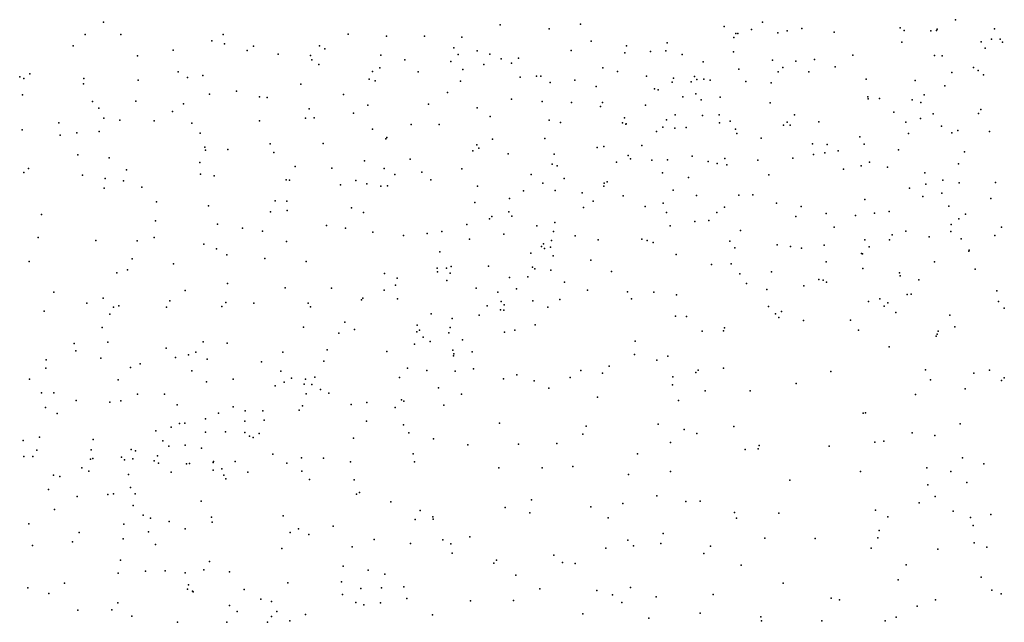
# Model space of a CAD drawing. Header units: metres. Extents: x -25 to 25, y -27.7 to 27.8.
# Tile 192 of 209: x 13.6 to 16.5, y -12.1 to -10.4. Entities that reach past the tile are written whole.
import ezdxf

# ---------------------------------------------------------------- set-up
doc = ezdxf.new("R2010")
doc.units = ezdxf.units.M

msp = doc.modelspace()

# ---------------------------------------------------------------- linework, layer by layer
for p in [(13.888, -10.4037, 16.6553), (15.0259, -10.4112, 1.35), (15.256, -10.4099, 3.9183), (15.6676, -10.4164, -8.9893), (15.7783, -10.4034, -3.1883), (16.3312, -10.3967, 3.5506), (13.8362, -10.4395, 11.1485), (13.9379, -10.4393, 5.8408), (14.2312, -10.4392, 12.0787), (14.59, -10.4381, -5.7358), (14.6997, -10.444, -8.7452), (14.8085, -10.4436, -6.6503), (15.1659, -10.4228, -9.774), (15.7012, -10.4365, 3.892), (15.7071, -10.4361, 15.9229), (15.7463, -10.4246, 13.0433), (15.8218, -10.4342, -1.2063), (15.8489, -10.4286, -0.8286), (15.8903, -10.4221, 1.799), (15.9833, -10.4327, 7.4002), (16.1731, -10.4198, 10.3121), (16.1841, -10.428, 2.0415), (16.2603, -10.4285, 2.2506), (16.2767, -10.4274, -14.4502), (16.279, -10.4243, 2.5298), (16.4433, -10.4226, 10.0695), (13.8018, -10.4722, 10.3052), (14.1986, -10.4574, 11.7469), (14.2356, -10.4663, 12.3474), (14.3185, -10.4724, 5.3974), (14.5075, -10.4721, 16.2211), (14.9154, -10.4465, 16.1195), (15.2868, -10.4584, 0.5928), (15.3882, -10.4718, 1.4764), (15.5043, -10.4634, 5.3443), (15.696, -10.4475, 1.6485), (16.1774, -10.4615, 3.9092), (16.4046, -10.4606, -1.9384), (16.4346, -10.4523, 7.6762), (16.4591, -10.4527, -5.0609), (16.4661, -10.461, 2.9976), (13.9857, -10.5007, 16.4966), (14.0881, -10.4842, 5.7267), (14.3007, -10.4855, 4.8017), (14.3895, -10.4954, -8.876), (14.482, -10.4999, -20.4469), (14.5234, -10.4801, 10.3009), (14.6835, -10.4988, 12.7835), (14.8929, -10.4775, -20.0164), (14.9054, -10.4967, -4.3887), (14.9601, -10.4856, -3.2724), (14.9962, -10.4959, 10.3236), (15.2296, -10.4853, 16.0774), (15.3829, -10.4914, 5.248), (15.4568, -10.4882, 13.1518), (15.501, -10.4857, 0.2649), (15.5477, -10.4963, -20.4654), (15.6952, -10.4892, 5.8096), (16.0369, -10.4983, -20.592), (16.271, -10.4993, 15.3712), (16.2927, -10.5007, -20.5138), (16.4168, -10.478, 2.6824), (14.4859, -10.512, 12.6986), (14.5057, -10.525, -8.6671), (14.7522, -10.5121, 16.0932), (14.8847, -10.517, 5.0806), (14.9787, -10.5249, -6.4275), (15.0284, -10.5095, -8.6392), (15.0582, -10.5216, 0.7962), (15.0787, -10.5072, 5.0902), (15.6075, -10.5177, 6.7482), (15.8063, -10.5126, -1.4529), (15.8735, -10.5156, -0.6293), (15.9269, -10.5105, 10.4445), (13.6769, -10.5519, 11.026), (14.1025, -10.5461, 10.3469), (14.173, -10.5573, 11.9203), (14.6597, -10.5455, -5.5597), (14.6812, -10.5349, -3.4396), (14.791, -10.5465, -6.2925), (14.9184, -10.5401, -4.9174), (15.1297, -10.5584, 4.1975), (15.32, -10.5352, -20.3331), (15.3619, -10.5451, -6.2082), (15.4456, -10.5583, 15.9552), (15.7102, -10.5383, 7.3215), (15.8226, -10.5462, -20.5918), (15.8365, -10.5336, 15.6803), (15.9106, -10.5465, 4.1195), (15.9864, -10.5322, 13.0675), (16.3209, -10.5485, -2.9657), (16.3831, -10.534, -5.2667), (16.3962, -10.5423, 13.0742), (16.4116, -10.5548, 15.2542), (13.6481, -10.5607, 16.5462), (13.6602, -10.565, -8.4794), (13.8309, -10.5812, 11.2633), (13.8323, -10.565, 16.4802), (13.9879, -10.5701, 4.9676), (14.1296, -10.5621, 16.3468), (14.4545, -10.582, 5.3604), (14.6501, -10.5672, -6.1189), (14.6676, -10.5718, 5.1831), (14.9118, -10.5727, 16.0179), (15.0827, -10.5613, -20.1172), (15.1424, -10.559, -6.2936), (15.1689, -10.5769, 13.0159), (15.24, -10.5704, 1.1098), (15.5191, -10.5762, 1.3026), (15.5227, -10.5649, 6.9956), (15.5736, -10.5748, 7.2081), (15.5832, -10.5593, 5.6134), (15.5897, -10.5686, 13.1921), (15.6095, -10.567, 6.5543), (15.6275, -10.5707, 5.9582), (15.7304, -10.5743, -5.7673), (15.8026, -10.5774, 13.1713), (16.0754, -10.5673, -1.8063), (16.2157, -10.5715, 13.0764), (16.3005, -10.5864, -14.7479), (13.656, -10.6122, -7.8414), (14.1923, -10.61, -8.5982), (14.2695, -10.6018, 10.3082), (14.5761, -10.611, 16.0998), (14.8747, -10.6058, -9.7515), (15.301, -10.5886, 13.1063), (15.4687, -10.595, 5.4819), (15.4791, -10.5976, -6.0198), (15.5871, -10.6092, 6.3641), (16.2413, -10.6127, 1.7441), (13.8566, -10.6316, -8.1991), (13.9811, -10.6302, 16.3354), (14.118, -10.6379, -20.7173), (14.336, -10.6184, 16.2186), (14.358, -10.6201, -9.1459), (14.6463, -10.6415, -5.8528), (14.8204, -10.6387, 12.8055), (15.058, -10.625, -5.1927), (15.1464, -10.6312, -6.0453), (15.2299, -10.6341, -8.5986), (15.3189, -10.6342, 0.7593), (15.4424, -10.642, -5.3743), (15.5498, -10.6184, -9.1941), (15.6025, -10.6262, 0.0681), (15.6565, -10.6189, 15.7217), (15.8001, -10.6357, 10.4733), (16.0798, -10.6176, 1.6085), (16.0814, -10.6234, 7.5559), (16.1132, -10.623, 10.3416), (16.2069, -10.6266, 4.2432), (16.2317, -10.6339, -14.4899), (13.8754, -10.6503, 5.871), (14.0866, -10.6605, 5.7762), (14.4779, -10.6523, -8.4499), (14.6051, -10.6646, 10.2675), (14.9599, -10.6495, -8.4917), (15.3136, -10.6454, 5.3451), (15.5276, -10.6695, 6.1227), (15.606, -10.6713, 10.4798), (15.6537, -10.67, 1.1678), (15.8701, -10.6698, 4.4168), (16.1542, -10.662, 15.2845), (16.2674, -10.6671, 7.6699), (16.3977, -10.6661, 13.1673), (16.4043, -10.6541, 4.1371), (13.7604, -10.6929, 10.1665), (13.8897, -10.6788, -8.6469), (13.9352, -10.6852, 11.5316), (14.0334, -10.6865, 11.7525), (14.1419, -10.6933, 12.0792), (14.3361, -10.6865, -20.6144), (14.4678, -10.679, 12.5965), (14.4928, -10.6782, 4.6847), (14.7708, -10.6976, 15.9611), (14.8512, -10.697, -5.9033), (14.9969, -10.6746, 5.2201), (15.1662, -10.6848, -5.514), (15.1984, -10.6915, -5.7296), (15.3769, -10.6922, -4.9567), (15.3821, -10.6781, 15.8238), (15.3861, -10.6964, -9.4434), (15.3871, -10.6959, -3.292), (15.5027, -10.6838, 6.6363), (15.655, -10.6931, 15.5743), (15.6853, -10.6876, -5.1628), (15.8382, -10.6991, -0.2327), (15.8487, -10.6908, 15.4035), (15.8576, -10.6992, 1.3145), (15.9391, -10.6893, 7.5152), (16.1888, -10.6911, 13.1961), (16.2307, -10.6801, -3.1289), (13.6548, -10.7123, 5.0832), (13.7646, -10.7277, -7.6725), (13.8115, -10.7217, 11.3985), (13.8764, -10.7172, -7.9376), (14.166, -10.7223, -8.1282), (14.6595, -10.7107, 5.3342), (15.4737, -10.7179, -20.4129), (15.4926, -10.705, -8.9666), (15.5266, -10.7082, 0.3921), (15.5594, -10.7056, 4.3698), (15.7006, -10.711, -3.2855), (15.704, -10.7237, 13.2764), (16.1969, -10.723, 10.2585), (16.2909, -10.702, -1.6641), (16.3208, -10.7211, -14.3134), (16.3383, -10.7148, 15.1305), (16.4291, -10.7172, 1.7945), (14.3661, -10.7531, 16.1375), (14.5187, -10.7523, -8.1423), (14.6978, -10.7384, -20.1555), (14.7012, -10.7349, -3.6976), (14.959, -10.756, 12.8497), (15.0039, -10.7395, -5.6377), (15.1536, -10.7376, -4.6197), (15.774, -10.7369, 7.4339), (15.9217, -10.7527, 10.4004), (15.9635, -10.7547, 15.237), (16.057, -10.7331, -5.2724), (16.0696, -10.7541, 1.4236), (13.8148, -10.7841, 5.9292), (14.1786, -10.7621, 16.2179), (14.1807, -10.7706, -7.8442), (14.2447, -10.7687, 12.3498), (14.3766, -10.7782, -7.6929), (14.9471, -10.7725, 10.3513), (14.9645, -10.7652, 4.4743), (15.049, -10.782, -3.3272), (15.1809, -10.783, -9.5621), (15.304, -10.7633, 10.4399), (15.3227, -10.7602, 4.3902), (15.4321, -10.7577, 6.2794), (15.9246, -10.7838, 13.3517), (15.9566, -10.7789, -1.3835), (15.9945, -10.7732, -1.1669), (16.1682, -10.7703, 4.557), (16.3572, -10.7756, 10.0909), (13.9043, -10.7927, 11.6655), (14.1648, -10.8062, 5.8086), (14.6365, -10.8018, 5.4859), (14.7681, -10.7965, -8.12), (15.1745, -10.8112, 5.5129), (15.3598, -10.8059, 5.9095), (15.3928, -10.7863, 7.1366), (15.3994, -10.7955, 15.582), (15.4604, -10.8001, -4.4527), (15.5058, -10.799, 13.2339), (15.5766, -10.7879, -4.837), (15.6222, -10.8037, 0.8775), (15.6481, -10.8092, 15.3368), (15.6704, -10.7951, -20.5308), (15.7645, -10.7996, 4.6613), (15.8649, -10.794, -5.08), (16.0851, -10.8055, -20.6072), (16.3402, -10.8104, -5.3615), (13.6595, -10.8348, 6.0527), (13.6731, -10.8235, 11.3208), (13.9546, -10.8272, 5.8691), (14.1667, -10.8397, -9.2624), (14.438, -10.8183, -9.5169), (14.5432, -10.8225, -20.4606), (14.6929, -10.8235, 10.2981), (14.8012, -10.834, 5.4951), (14.9158, -10.8246, 15.7395), (15.1892, -10.8162, 12.9999), (15.4909, -10.8358, 15.3893), (15.6757, -10.8134, 10.4523), (16.0103, -10.8259, -0.321), (16.0611, -10.8157, 15.1032), (16.1367, -10.8202, 13.35), (16.2433, -10.8357, 15.0003), (13.8286, -10.8432, -20.761), (13.8928, -10.852, 16.2708), (13.9457, -10.8586, -8.9862), (14.2061, -10.8445, -7.5576), (14.4119, -10.8563, 10.2485), (14.4215, -10.8569, 4.7744), (14.6119, -10.8584, 15.9359), (14.6431, -10.8672, -7.8079), (14.7242, -10.8413, 12.6681), (14.8268, -10.856, -4.0997), (15.1142, -10.8411, 10.4164), (15.1478, -10.8658, 5.6921), (15.209, -10.8524, -4.2139), (15.324, -10.8657, 6.3904), (15.3326, -10.8617, -20.2704), (15.5655, -10.8496, 7.3644), (15.7962, -10.8418, -4.8627), (16.2466, -10.8682, -3.2886), (16.2949, -10.857, 13.3758), (16.3414, -10.8644, 1.5174), (16.4463, -10.8642, 14.5605), (13.8907, -10.8796, 11.8211), (13.9981, -10.8771, 10.1578), (14.5679, -10.8705, 12.5342), (14.6832, -10.8748, 5.633), (14.7025, -10.8738, 4.6251), (14.9607, -10.8744, 5.5863), (15.0929, -10.888, 15.4935), (15.1833, -10.8864, -8.4015), (15.261, -10.8938, 6.244), (15.323, -10.874, 6.8391), (15.522, -10.8857, 4.761), (16.1995, -10.8801, 7.7147), (16.2925, -10.8945, -14.9146), (14.0401, -10.9193, 12.0595), (14.3808, -10.9168, 5.7955), (14.4145, -10.9172, 16.0342), (14.9527, -10.9214, -9.6511), (15.0527, -10.9093, 12.8802), (15.2929, -10.9174, 13.084), (15.378, -10.9018, 7.2817), (15.4934, -10.923, 15.1098), (15.5887, -10.9013, -4.0385), (15.7101, -10.9001, 15.0259), (15.7504, -10.899, 0.1055), (15.8182, -10.9235, 13.4596), (16.0714, -10.9122, 1.2383), (16.2374, -10.9039, -14.7116), (16.4331, -10.9101, 9.9646), (14.189, -10.9308, 4.9425), (14.3673, -10.948, -20.6336), (14.4152, -10.9441, 12.3753), (14.5998, -10.9366, -7.4267), (14.634, -10.9501, -9.6297), (15.0509, -10.9478, -20.0064), (15.2646, -10.9353, 6.5603), (15.4411, -10.9323, 10.4519), (15.5023, -10.9499, -20.3788), (15.6466, -10.9502, 0.3097), (15.6689, -10.9341, 4.9053), (15.8893, -10.9329, 7.5865), (15.9607, -10.9531, -3.3728), (16.0993, -10.952, 14.7458), (16.1416, -10.9467, -0.6091), (16.3126, -10.9321, 14.5086), (13.7103, -10.9555, -7.5339), (14.0375, -10.9735, -20.777), (14.9949, -10.9681, -3.4853), (15.0019, -10.9616, 4.6236), (15.0596, -10.9603, 15.3442), (15.1829, -10.9789, -3.3583), (15.5839, -10.9755, 0.5765), (15.6238, -10.973, 7.4809), (15.8735, -10.9612, 0.9763), (16.0445, -10.9582, -4.9488), (16.341, -10.9685, 13.5405), (16.3598, -10.9544, 14.2795), (14.2151, -10.9838, 5.8526), (14.2869, -10.9949, 12.2839), (14.3446, -11.0032, -7.5893), (14.5277, -10.9869, 5.8346), (14.5819, -10.9947, 10.2942), (14.6602, -11.006, 15.7574), (14.8584, -11.0041, 12.6907), (14.9299, -10.9847, -7.8411), (15.1311, -10.9883, 6.2101), (15.179, -11.0043, 15.1084), (15.5128, -10.9886, 14.9655), (15.7149, -11.0016, 0.7396), (15.9837, -10.9921, -4.7097), (16.1892, -11.0038, 13.6779), (16.3181, -11.0047, 14.1017), (16.3193, -10.9839, -1.4328), (16.4634, -10.9923, 13.6466), (13.7015, -11.0217, 6.0965), (13.8663, -11.0304, 16.2538), (13.9845, -11.0309, 10.115), (14.0337, -11.0217, 5.8973), (14.4131, -11.0335, 10.2591), (14.7485, -11.0162, 10.3715), (14.8168, -11.0105, 5.916), (14.938, -11.0268, -3.7416), (15.0359, -11.0117, 15.1775), (15.1727, -11.0302, 6.9597), (15.2409, -11.0165, 7.3096), (15.3066, -11.028, 15.0086), (15.432, -11.0261, 13.2234), (15.4475, -11.0298, 7.4298), (15.4645, -11.0363, -3.4053), (15.6845, -11.0324, 14.7824), (16.0717, -11.0283, 14.4314), (16.1424, -11.0285, -0.3501), (16.1498, -11.0136, 10.1528), (16.2558, -11.0193, -20.5051), (16.3478, -11.0259, 7.7299), (16.4438, -11.0157, 13.9678), (14.1764, -11.0408, 16.1626), (14.2122, -11.0545, 10.1916), (14.8525, -11.0631, -7.6581), (15.1137, -11.0663, 12.8964), (15.1442, -11.0475, 10.4568), (15.1502, -11.0393, -3.8544), (15.1531, -11.0532, 6.5529), (15.1698, -11.0494, 4.7811), (15.6989, -11.0515, 13.4635), (15.82, -11.0424, -3.8669), (15.8579, -11.0472, 5.075), (15.89, -11.052, 10.3348), (15.9548, -11.0438, 13.6873), (16.0834, -11.0483, -1.2096), (16.37, -11.0609, -14.4845), (16.3709, -11.0578, -3.481), (13.675, -11.0905, 11.771), (13.9708, -11.0828, -7.7761), (14.2417, -11.0709, -7.8467), (14.3514, -11.0823, 16.0287), (14.4699, -11.0902, 15.9123), (15.1774, -11.0744, -8.5914), (15.2857, -11.0869, -9.1085), (15.53, -11.07, 5.0916), (15.9602, -11.0911, 14.2806), (16.0619, -11.0672, -4.247), (16.0644, -11.0683, 14.145), (16.2713, -11.0917, 9.999), (13.9265, -11.1229, -9.5473), (13.9574, -11.1139, 12.0188), (14.0895, -11.0968, 5.044), (14.8447, -11.1094, 15.0966), (14.8463, -11.1202, 4.7413), (14.8723, -11.1091, -20.0014), (14.8852, -11.1047, 6.1297), (14.992, -11.1041, 6.2461), (15.1186, -11.1068, 6.7554), (15.1248, -11.1112, -3.575), (15.1706, -11.1151, -9.4054), (15.3451, -11.1193, -3.6282), (15.6315, -11.0993, 10.4278), (15.6885, -11.0973, 7.5705), (15.8036, -11.1203, -3.4959), (16.0653, -11.1106, -3.4806), (16.1709, -11.1226, -1.0141), (16.3879, -11.1124, 9.8748), (14.6939, -11.1253, 12.4849), (14.7302, -11.1381, 15.3197), (14.8724, -11.1449, 10.4397), (14.8828, -11.1236, -9.6265), (15.0521, -11.1368, 6.4298), (15.1054, -11.1341, -8.3234), (15.2105, -11.15, 14.8867), (15.7131, -11.1255, 0.4461), (15.9396, -11.1425, 0.8856), (15.9522, -11.1438, -3.6959), (15.9611, -11.1498, -20.4816), (16.1728, -11.1317, -4.8152), (16.2258, -11.1435, 7.7113), (13.746, -11.1781, 6.1592), (14.1224, -11.1734, 12.1261), (14.2436, -11.1532, -20.7173), (14.4089, -11.1657, 4.865), (14.5419, -11.1666, 5.9734), (14.6932, -11.1727, 10.3904), (14.7252, -11.1583, 6.0552), (14.9565, -11.1673, 14.9356), (15.0193, -11.178, 7.1997), (15.0723, -11.1692, -19.9445), (15.2765, -11.173, 13.0391), (15.391, -11.1773, 10.4665), (15.4667, -11.1788, 13.268), (15.732, -11.154, 13.5861), (15.7908, -11.1704, 14.4222), (15.896, -11.1605, 13.8557), (16.4495, -11.175, -1.2657), (13.887, -11.1961, 16.2131), (14.0782, -11.2032, 16.17), (14.239, -11.208, 16.0655), (14.6277, -11.2002, -7.9434), (14.6316, -11.1953, 15.5258), (14.7311, -11.1979, 15.0162), (15.0286, -11.2049, 7.3651), (15.1199, -11.2035, -8.1158), (15.1966, -11.1991, 10.4738), (15.4023, -11.1972, -20.1906), (15.5309, -11.1861, 14.6641), (16.0821, -11.2056, 7.6834), (16.1148, -11.1971, 5.1667), (16.1932, -11.1847, -4.4951), (16.2044, -11.1837, -0.7072), (16.4545, -11.2054, 4.9754), (13.7186, -11.2329, -7.7627), (13.8407, -11.2099, -13.183), (13.9173, -11.2214, -7.9403), (13.9328, -11.2178, 10.0876), (14.0693, -11.2214, 5.998), (14.2275, -11.2197, 10.1935), (14.3196, -11.2099, -8.0914), (14.4753, -11.2096, -20.5828), (14.4817, -11.2207, 15.7803), (14.9886, -11.2178, 12.7445), (15.0264, -11.229, -8.7882), (15.0359, -11.2299, -8.5046), (15.037, -11.2147, 4.8886), (15.1627, -11.2214, 12.9123), (15.7952, -11.2198, 0.6365), (15.8321, -11.2341, 5.2928), (16.1266, -11.2183, 0.9962), (16.1371, -11.2087, -0.0774), (16.4705, -11.2239, -5.0901), (13.9068, -11.2416, 6.0886), (14.5805, -11.2644, -8.8711), (14.8277, -11.241, 6.2223), (14.8881, -11.254, -9.0043), (14.9658, -11.244, 6.9945), (15.5287, -11.2477, 5.2947), (15.5601, -11.2484, 13.4169), (15.8155, -11.2406, 14.1926), (15.8247, -11.2507, 13.9616), (15.8953, -11.2598, 10.3102), (16.03, -11.2591, 0.1436), (16.16, -11.2369, -20.4066), (16.3152, -11.2448, -3.671), (13.8849, -11.2797, -20.7736), (14.4619, -11.2786, -8.593), (14.6082, -11.2858, -9.6208), (14.7873, -11.2922, 12.5333), (14.7881, -11.273, -8.6673), (14.7949, -11.2873, 14.7979), (14.8826, -11.2801, 7.1315), (15.0683, -11.2871, -7.8764), (15.1266, -11.2718, 7.5427), (15.6054, -11.2903, -20.2861), (15.6658, -11.2896, 7.6238), (15.6687, -11.2805, 14.3639), (16.0533, -11.2876, 10.1719), (16.2814, -11.2901, 9.8461), (16.3299, -11.2777, 1.0594), (14.1741, -11.3209, -12.8947), (14.5634, -11.2958, -8.3819), (14.8046, -11.3077, -9.2958), (14.8247, -11.3195, 10.4475), (14.8785, -11.2955, 7.4249), (14.9174, -11.3156, -8.3353), (15.0378, -11.2936, 10.4772), (15.4125, -11.3189, 7.6183), (16.2755, -11.3048, -0.9706), (16.2792, -11.2986, 7.7111), (13.8046, -11.3255, 6.2219), (13.8094, -11.3472, 5.1822), (13.9009, -11.3221, 12.0154), (14.0683, -11.3394, -9.6524), (14.2434, -11.325, -8.8536), (14.5302, -11.3438, 14.8166), (14.701, -11.3488, -20.2354), (14.7799, -11.3273, 4.8374), (14.8902, -11.3445, 6.5436), (16.1408, -11.3356, 10.0309), (13.7241, -11.3727, -7.9803), (13.8812, -11.3677, 16.1404), (14.0944, -11.3657, 5.0712), (14.132, -11.3581, 10.1532), (14.1529, -11.3509, -20.7327), (14.1856, -11.371, -12.6483), (14.4024, -11.3502, 12.2648), (14.5205, -11.3767, -12.5384), (14.8924, -11.3612, 12.6275), (14.8927, -11.3556, 6.8015), (14.9458, -11.3497, 14.7279), (15.4108, -11.3573, 13.185), (15.4752, -11.3734, 14.4312), (15.5068, -11.3621, 13.3202), (13.7228, -11.3969, 10.0037), (13.9655, -11.3947, -12.8419), (13.9933, -11.3845, 6.1663), (14.1421, -11.4045, 16.0073), (14.3419, -11.3785, 6.1046), (14.3967, -11.4046, 10.2587), (14.76, -11.3963, 6.3599), (14.8153, -11.4027, 6.9371), (14.8971, -11.405, -19.8418), (14.949, -11.3988, 7.6652), (15.2572, -11.4035, -19.9066), (15.3383, -11.391, 10.4769), (15.5938, -11.4019, 14.2295), (15.6664, -11.3965, 13.9959), (16.2449, -11.401, -0.5805), (16.429, -11.4025, -4.6518), (13.6762, -11.4276, 16.0564), (13.9304, -11.4301, -8.2789), (14.2606, -11.4277, 15.9042), (14.4277, -11.4251, 14.6317), (14.4678, -11.4285, -12.7486), (14.4947, -11.4221, 15.1725), (14.7372, -11.4234, 7.0922), (15.0355, -11.4271, 12.7651), (15.0731, -11.4154, 14.6283), (15.1234, -11.4326, 7.7147), (15.2265, -11.4228, 14.5527), (15.3195, -11.4105, 13.0606), (15.5207, -11.4216, 5.4453), (15.5871, -11.4091, 13.5855), (15.9738, -11.4063, 10.2403), (16.2597, -11.4301, -0.2734), (16.3838, -11.411, -20.1386), (16.463, -11.432, 0.9754), (16.4713, -11.4238, -3.9732), (14.1841, -11.4354, -9.0407), (14.381, -11.4475, 15.6695), (14.4067, -11.4364, -9.662), (14.4635, -11.4419, 15.4456), (14.4861, -11.4432, 7.4376), (14.5102, -11.4581, 12.3095), (14.8487, -11.4527, 14.6024), (15.1654, -11.4537, 10.4723), (15.5197, -11.4439, 7.6523), (15.6131, -11.4617, 13.832), (15.7427, -11.4617, 7.6486), (15.8742, -11.4403, -20.2572), (16.3587, -11.4554, 9.6764), (13.7107, -11.4677, -20.6762), (13.7461, -11.467, 11.9172), (13.8101, -11.4897, 6.4646), (13.9378, -11.4904, -8.6965), (13.9861, -11.4709, 12.0698), (14.0633, -11.4713, -13.1584), (14.4698, -11.4698, 7.6942), (14.5341, -11.4685, -9.4825), (14.7429, -11.4877, -20.0356), (14.9151, -11.4714, 10.4486), (15.3052, -11.4794, 14.4053), (15.537, -11.4897, 14.0515), (16.2167, -11.4721, 7.7109), (13.7222, -11.5096, 6.6235), (13.9068, -11.4943, 16.0366), (14.0998, -11.5017, 6.2371), (14.2604, -11.5072, 7.6537), (14.2947, -11.5184, 10.2214), (14.4499, -11.5171, -20.5327), (14.459, -11.5041, 7.2264), (14.5982, -11.5006, 7.8257), (14.6433, -11.4952, 6.3801), (14.7243, -11.5091, 6.8571), (14.7498, -11.4909, 6.6025), (14.864, -11.5023, 7.81), (13.7551, -11.5269, -12.9945), (14.1806, -11.5414, 12.1621), (14.2182, -11.5252, 7.3094), (14.3453, -11.5192, -9.4045), (14.3491, -11.5455, 7.7927), (16.0664, -11.5259, 7.6833), (16.0729, -11.5243, 0.6858), (14.0826, -11.5658, 15.9056), (14.1059, -11.555, 10.1507), (14.1214, -11.5539, -20.678), (14.2933, -11.5481, 5.0168), (14.6424, -11.5486, 12.4184), (14.7482, -11.559, 4.9774), (15.0238, -11.5546, 14.4437), (15.2725, -11.5633, 7.7604), (15.4789, -11.5571, -19.9486), (15.5538, -11.5722, 13.5497), (15.6953, -11.5642, -20.082), (16.3447, -11.5561, -0.7716), (13.7051, -11.5947, 6.8926), (13.8589, -11.6013, 6.6819), (14.0381, -11.5767, -9.0979), (14.1808, -11.5799, 14.7893), (14.2385, -11.5787, 6.3307), (14.2933, -11.5809, 14.9707), (14.3074, -11.5913, 15.5107), (14.3176, -11.5949, -12.2599), (14.3343, -11.584, 7.1465), (14.605, -11.5973, 14.4929), (14.764, -11.5817, 7.9513), (14.8347, -11.5993, 12.5904), (15.2627, -11.5856, 10.4514), (15.5893, -11.5839, 10.4385), (16.2069, -11.5821, 9.8378), (16.272, -11.5897, 0.065), (13.6582, -11.6043, 9.9989), (13.8528, -11.6311, 7.1224), (13.9676, -11.63, -9.6383), (14.0586, -11.6049, 7.5129), (14.076, -11.6202, 6.4285), (14.1221, -11.6176, -13.0076), (14.1696, -11.6261, 7.1141), (14.9335, -11.6161, 7.9173), (15.0784, -11.6144, 7.8321), (15.1885, -11.6127, 5.4021), (15.5144, -11.6101, 7.7005), (15.7281, -11.6298, 7.6646), (15.7659, -11.6276, 10.3642), (15.7681, -11.6182, 5.6208), (15.9694, -11.6198, 10.2111), (16.0997, -11.6088, 5.5802), (16.126, -11.6057, -20.0515), (13.6603, -11.6498, 7.0558), (13.6856, -11.6501, 15.7908), (13.6971, -11.632, 11.7548), (13.8508, -11.6574, -8.888), (13.858, -11.6558, -12.8256), (13.9404, -11.6517, 12.0232), (13.9486, -11.6595, 7.4092), (13.9729, -11.6563, 14.7284), (13.9806, -11.6336, 14.5035), (14.043, -11.6476, 6.9922), (14.3736, -11.6428, 6.9479), (14.4559, -11.6539, 6.5533), (14.5193, -11.655, 6.7043), (14.7761, -11.6419, 14.444), (15.4194, -11.6419, 14.0642), (16.351, -11.654, 9.6735), (13.8263, -11.6828, 14.4543), (14.0333, -11.662, 6.8209), (14.0458, -11.669, 6.661), (14.1266, -11.6712, 15.5814), (14.1346, -11.6702, 14.959), (14.2033, -11.6669, 15.411), (14.2034, -11.6645, 6.521), (14.2274, -11.6848, 6.8685), (14.2657, -11.664, 12.2287), (14.414, -11.6691, 7.8758), (14.5963, -11.6649, 7.9853), (14.78, -11.6651, -19.9017), (15.0217, -11.6828, 12.7744), (15.1459, -11.6823, 10.4078), (15.2343, -11.6781, 12.978), (16.2489, -11.6821, 0.7201), (16.4128, -11.6707, -19.8457), (13.7451, -11.7032, 7.2505), (13.7636, -11.7076, -8.5275), (13.8463, -11.6924, -20.6284), (13.9604, -11.7017, 15.6865), (14.0825, -11.6951, -12.4242), (14.203, -11.6891, 14.4161), (14.2339, -11.7037, 10.2317), (14.2394, -11.714, 7.7297), (14.3025, -11.6945, 6.7334), (14.4575, -11.6923, 10.2768), (14.4786, -11.7157, 14.4304), (15.3942, -11.7012, -19.6788), (15.5143, -11.6928, 13.3904), (16.059, -11.693, 10.0844), (16.3184, -11.6925, -0.4444), (13.7311, -11.7443, 15.4939), (13.966, -11.7392, 5.1276), (14.6069, -11.7172, -20.2177), (15.8566, -11.7174, 7.6654), (16.2518, -11.7316, 0.3739), (16.3643, -11.7246, 5.5993), (13.8125, -11.7649, 11.7116), (13.9012, -11.7587, 15.0475), (13.9173, -11.7573, 15.4642), (13.9796, -11.7573, -9.4327), (14.6138, -11.7584, 12.4515), (14.6225, -11.7531, -12.5457), (15.4749, -11.7626, 13.8207), (16.2726, -11.765, 9.7793), (13.9738, -11.7901, 10.2121), (14.1687, -11.7776, 12.1556), (14.7122, -11.7796, -12.2046), (15.0398, -11.7958, 10.3407), (15.1155, -11.7744, 12.8816), (15.2862, -11.7947, 14.0697), (15.3772, -11.7845, 13.1615), (15.5578, -11.779, 10.3802), (15.5988, -11.7779, 5.7616), (16.2267, -11.7832, 7.7468), (13.7481, -11.8015, -9.6184), (14.002, -11.8182, 14.3125), (14.023, -11.8264, -12.7543), (14.198, -11.8244, -20.5046), (14.4038, -11.8203, 12.3469), (14.7965, -11.8045, 8.0172), (14.8327, -11.8227, 14.335), (15.1107, -11.8119, 5.7371), (15.3355, -11.8258, 5.9015), (15.6979, -11.8107, -19.709), (15.7034, -11.8266, 7.683), (15.8251, -11.8125, 5.7465), (16.1018, -11.8035, -19.7788), (16.1371, -11.8233, 9.9318), (16.3246, -11.8064, -17.5418), (16.3739, -11.8251, -0.224), (16.4322, -11.8164, 0.6968), (13.6739, -11.8432, -20.4585), (13.9471, -11.8438, 11.8052), (14.0768, -11.8359, 7.556), (14.1996, -11.838, 14.3372), (14.448, -11.8572, 7.9463), (14.547, -11.8495, 14.3697), (14.7824, -11.8307, 12.6219), (14.834, -11.8296, 10.3531), (16.3822, -11.8478, -19.6309), (13.819, -11.8675, 10.2303), (14.0179, -11.866, 11.9488), (14.1227, -11.8577, 10.3084), (14.4233, -11.8681, 10.3469), (14.4776, -11.8733, -11.9972), (14.9386, -11.8806, -19.7743), (15.4931, -11.871, 13.5717), (15.7851, -11.884, 10.2446), (15.9287, -11.8848, 7.684), (16.1086, -11.8834, -17.8605), (16.1121, -11.8618, 5.7182), (13.6849, -11.9051, -9.1128), (13.7995, -11.8943, 7.3578), (13.9444, -11.8858, 11.6412), (14.0378, -11.9025, -12.229), (14.4001, -11.9138, -12.6537), (14.6015, -11.9094, 8.0065), (14.6641, -11.8881, -20.0886), (14.7687, -11.8998, 5.234), (14.8609, -11.8892, 5.8643), (14.8844, -11.9008, 6.099), (15.3286, -11.9124, 7.7866), (15.3916, -11.8897, 6.1229), (15.4079, -11.9065, 13.2754), (15.4863, -11.8997, 7.7455), (15.6292, -11.9075, 5.9485), (16.0895, -11.9126, 7.7209), (16.3846, -11.8971, 0.3067), (16.4209, -11.9097, -0.4239), (14.888, -11.9269, 12.7563), (15.18, -11.933, 10.292), (15.6098, -11.9285, 10.2807), (16.2803, -11.9162, 9.8128), (13.9367, -11.9477, -12.4633), (14.1923, -11.9508, -12.6271), (14.5756, -11.9642, 12.5162), (15.0073, -11.9563, 14.203), (15.0153, -11.9472, 12.8694), (15.2041, -11.9536, 13.0286), (15.2406, -11.9566, 14.0291), (15.7171, -11.9617, -19.3868), (16.1899, -11.9611, -18.1006), (13.9303, -11.9843, 11.3511), (14.0089, -11.9792, 10.4387), (14.0649, -11.978, 11.5681), (14.1227, -11.9832, 11.9304), (14.1229, -11.9832, 11.743), (14.1758, -11.9755, 10.4414), (14.2501, -11.981, 7.726), (14.6474, -11.9764, 5.9097), (14.6955, -11.9877, 5.6072), (15.0704, -11.9899, 6.3573), (16.4051, -11.9962, -18.35), (13.6715, -12.0266, 10.6111), (13.7765, -12.0131, 10.4663), (14.1326, -12.0182, 11.3205), (14.4172, -12.0119, 11.4911), (14.5712, -12.0099, 10.4298), (14.6855, -12.0265, 5.3854), (14.7496, -12.024, 14.2603), (15.3994, -12.0253, 13.6454), (15.837, -12.0132, 7.692), (16.1665, -12.0037, -19.3535), (13.7314, -12.0429, 10.8898), (14.1288, -12.0304, -11.9892), (14.1439, -12.0366, 7.6116), (14.1455, -12.0381, 5.0992), (14.2917, -12.0313, 11.7967), (14.5739, -12.0456, 5.2047), (14.6265, -12.0285, 6.1458), (15.1395, -12.0297, -19.5841), (15.3026, -12.0345, 13.2452), (15.3474, -12.0466, 6.4016), (15.4729, -12.0523, 10.2437), (15.6369, -12.0458, 7.7196), (16.4353, -12.0329, 9.7625), (16.4626, -12.0437, 5.6897), (13.9299, -12.0696, 10.6237), (14.2499, -12.0774, 10.5915), (14.3392, -12.0595, -11.9361), (14.3705, -12.0655, -20.2885), (14.6117, -12.0688, -11.9978), (14.612, -12.069, 11.7072), (14.635, -12.0759, 12.6148), (14.6831, -12.0697, 11.558), (14.758, -12.0571, 8.0159), (14.9409, -12.0643, 7.9832), (15.0643, -12.0627, 14.0782), (15.3745, -12.069, 13.486), (15.9745, -12.0567, -17.9236), (15.9984, -12.0615, 7.7211), (16.2217, -12.0789, -19.1216), (16.2737, -12.0614, -17.1544), (13.8151, -12.0912, 7.3615), (13.9123, -12.0894, 14.2581), (13.9697, -12.1084, 10.839), (14.2718, -12.0947, 12.0251), (14.3698, -12.1092, 11.0738), (14.3857, -12.0941, 7.8651), (14.4675, -12.103, 12.4761), (14.8317, -12.1039, 10.4062), (15.263, -12.1011, 7.8211), (15.5988, -12.0989, 6.3144), (15.7729, -12.1094, 10.1622), (16.1611, -12.1105, -18.2591), (14.1003, -12.1256, 10.727), (14.2423, -12.1254, 14.2121), (14.3591, -12.1255, -12.4499), (14.4224, -12.1218, 5.9713), (15.4518, -12.114, 7.76), (15.7751, -12.1212, 6.1523), (15.9483, -12.1209, -17.6805), (16.1295, -12.1217, -17.3673)]:
    msp.add_point(p)

doc.saveas('drawing.dxf')
